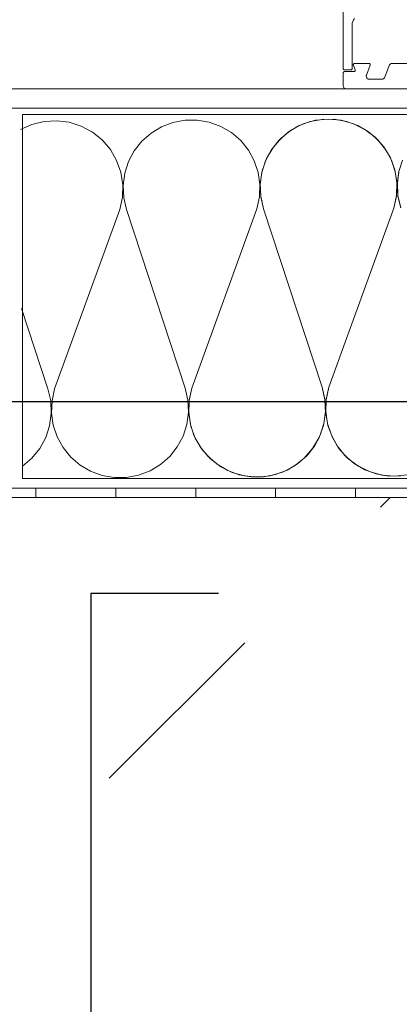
# Model space of a CAD drawing. Header units: metres. Extents: x 69 to 122.5, y -21.4 to -4.6.
# Tile 76 of 250: x 74.6989 to 74.7583, y -17.9818 to -17.8276. Entities that reach past the tile are written whole.
import ezdxf

# ---------------------------------------------------------------- set-up
doc = ezdxf.new("R2010")
doc.units = ezdxf.units.M
doc.header["$LTSCALE"] = 0.02
doc.linetypes.add('gestrichelt - 01', pattern=[2, 1, -1])
for name, color, linetype, lineweight in [('013_Beton und Stahlbetonarbeiten-330 Außenstützen', 7, 'Continuous', 25), ('013_Beton und Stahlbetonarbeiten-allg.', 7, 'Continuous', 13), ('026_Fensterarbeiten-330 allg.', 7, 'Continuous', 9), ('030_Sonnenschutzarbeiten-außen', 7, 'Continuous', 5), ('032_Metallarbeiten-Fenster', 7, 'Continuous', 5), ('Keine', 7, 'Continuous', 9)]:
    doc.layers.add(name, color=color, linetype=linetype, lineweight=lineweight)
doc.layers.add('014_Fassadenarbeiten-000 Aufsicht Betonfertigteile', color=7, linetype='Continuous', lineweight=9, true_color=0xc0c0c0)

msp = doc.modelspace()

# ---------------------------------------------------------------- linework, layer by layer
at = {"layer": '013_Beton und Stahlbetonarbeiten-330 Außenstützen', "color": 7, "linetype": 'gestrichelt - 01', "lineweight": 25}
for points in [[(74.68, -18.16744), (74.96, -18.16744), (74.96, -17.88744), (74.68, -17.88744)], [(74.71, -18.13744), (74.93, -18.13744), (74.93, -17.91744), (74.71, -17.91744)]]:
    msp.add_lwpolyline(points, close=True, dxfattribs=at)
at = {"layer": '013_Beton und Stahlbetonarbeiten-allg.', "color": 251, "linetype": 'Continuous', "lineweight": 9, "true_color": 0x555555}
for p, q in [((74.75533, -17.90394), (74.75683, -17.90244)), ((74.7129, -17.94637), (74.73412, -17.92516))]:
    msp.add_line(p, q, dxfattribs=at)
at = {"layer": '013_Beton und Stahlbetonarbeiten-allg.', "color": 7, "linetype": 'Continuous', "lineweight": 18}
msp.add_lwpolyline([(74.695, -18.15244), (74.945, -18.15244), (74.945, -17.90244), (74.695, -17.90244)], close=True, dxfattribs=at)
at = {"layer": '014_Fassadenarbeiten-000 Aufsicht Betonfertigteile', "color": 252, "lineweight": 18, "true_color": 0x888888}
msp.add_lwpolyline([(74.82, -17.83844), (72.12, -17.83844), (72.12, -17.35244), (74.82, -17.35244)], close=True, dxfattribs=at)
at = {"layer": '026_Fensterarbeiten-330 allg.'}
msp.add_lwpolyline([(74.94067, -17.89944), (74.69933, -17.89944), (74.69933, -17.84244), (74.94067, -17.84244)], close=True, dxfattribs=at)
at = {"layer": '030_Sonnenschutzarbeiten-außen', "color": 8, "linetype": 'Continuous', "lineweight": 5, "true_color": 0x808080}
msp.add_line((74.7495, -17.83844), (73.47, -17.83844), dxfattribs=at)
for points in [[(74.75125, -17.82743), (74.7511, -17.82764), (74.75099, -17.82788), (74.75092, -17.82813), (74.7509, -17.82839), (74.7509, -17.83526), (74.7509, -17.83526), (74.7509, -17.83529), (74.75089, -17.83532), (74.75087, -17.83536), (74.75085, -17.83538), (74.75083, -17.83541), (74.7508, -17.83543), (74.75077, -17.83544), (74.75073, -17.83545), (74.7507, -17.83546), (74.7497, -17.83546), (74.7497, -17.83546), (74.74966, -17.83545), (74.74962, -17.83544), (74.74959, -17.83542), (74.74956, -17.8354), (74.74953, -17.83537), (74.74952, -17.83533), (74.7495, -17.83529), (74.7495, -17.83526), (74.7495, -17.80532)], [(74.7895, -17.83844), (74.75, -17.83844), (74.75, -17.83844), (74.74991, -17.83843), (74.74983, -17.83841), (74.74975, -17.83837), (74.74968, -17.83832), (74.74962, -17.83826), (74.74957, -17.83819), (74.74953, -17.83811), (74.74951, -17.83803), (74.7495, -17.83794), (74.7495, -17.83594), (74.7495, -17.83594), (74.7495, -17.83591), (74.74951, -17.83587), (74.74953, -17.83584), (74.74955, -17.83581), (74.74957, -17.83579), (74.7496, -17.83577), (74.74963, -17.83575), (74.74967, -17.83574), (74.7497, -17.83574), (74.75118, -17.83574), (74.75118, -17.83574), (74.75122, -17.83574), (74.75126, -17.83573), (74.75129, -17.83571), (74.75132, -17.83568), (74.75135, -17.83565), (74.75137, -17.83562), (74.75138, -17.83559), (74.75138, -17.83555), (74.75138, -17.83551), (74.75137, -17.83547), (74.75109, -17.83471), (74.75109, -17.83471), (74.75108, -17.83467), (74.75108, -17.83463), (74.75109, -17.8346), (74.7511, -17.83456), (74.75112, -17.83453), (74.75114, -17.8345), (74.75117, -17.83447), (74.75121, -17.83445), (74.75124, -17.83444), (74.75128, -17.83444), (74.75351, -17.83444), (74.75351, -17.83444), (74.75355, -17.83444), (74.75359, -17.83445), (74.75362, -17.83447), (74.75365, -17.8345), (74.75368, -17.83453), (74.7537, -17.83456), (74.75371, -17.8346), (74.75371, -17.83463), (74.75371, -17.83467), (74.7537, -17.83471), (74.75313, -17.83627), (74.75313, -17.83627), (74.75311, -17.83636), (74.7531, -17.83646), (74.75312, -17.83655), (74.75315, -17.83664), (74.75319, -17.83673), (74.75326, -17.8368), (74.75333, -17.83686), (74.75342, -17.8369), (74.75351, -17.83693), (74.7536, -17.83694), (74.75554, -17.83694), (74.75554, -17.83694), (74.75563, -17.83693), (74.75571, -17.83691), (74.75579, -17.83687), (74.75586, -17.83682), (74.75592, -17.83676), (74.75597, -17.83669), (74.75601, -17.83661), (74.75668, -17.83477), (74.75668, -17.83477), (74.75672, -17.83469), (74.75677, -17.83462), (74.75683, -17.83456), (74.7569, -17.83451), (74.75698, -17.83447), (74.75706, -17.83445), (74.75715, -17.83444), (74.7835, -17.83444)]]:
    msp.add_lwpolyline(points, dxfattribs=at)
at = {"layer": '032_Metallarbeiten-Fenster', "color": 7, "linetype": 'Continuous', "lineweight": 9}
msp.add_lwpolyline([(74.999, -17.84144), (74.641, -17.84144), (74.641, -17.83844), (74.999, -17.83844)], close=True, dxfattribs=at)
for points in [[(74.87642, -17.90244), (74.695, -17.90244), (74.695, -17.84244), (74.66478, -17.84244)], [(74.75849, -17.89905), (74.75657, -17.89906), (74.75468, -17.89873), (74.75288, -17.89807), (74.75123, -17.8971), (74.75123, -17.8971), (74.74977, -17.89584), (74.74857, -17.89435), (74.74765, -17.89267), (74.74704, -17.89085), (74.74677, -17.88895), (74.74684, -17.88703), (74.74725, -17.88516), (74.75744, -17.8571), (74.75744, -17.8571), (74.75785, -17.85522), (74.75792, -17.85331), (74.75764, -17.85141), (74.75704, -17.84959), (74.75612, -17.84791), (74.75491, -17.84641), (74.75346, -17.84516), (74.75346, -17.84516), (74.7518, -17.84419), (74.75, -17.84353), (74.74811, -17.8432), (74.74619, -17.84321), (74.74431, -17.84356), (74.74252, -17.84424), (74.74087, -17.84524), (74.74087, -17.84524), (74.73944, -17.84651), (74.73825, -17.84801), (74.73735, -17.8497), (74.73676, -17.85153), (74.73651, -17.85343), (74.7366, -17.85535), (74.73704, -17.85722), (74.7462, -17.88516), (74.7462, -17.88516), (74.74663, -17.88703), (74.74673, -17.88895), (74.74648, -17.89085), (74.74589, -17.89268), (74.74499, -17.89437), (74.7438, -17.89588), (74.74236, -17.89715), (74.74236, -17.89715), (74.74072, -17.89814), (74.73893, -17.89883), (74.73704, -17.89918), (74.73512, -17.89919), (74.73323, -17.89886), (74.73143, -17.8982), (74.72978, -17.89722), (74.72978, -17.89722), (74.72832, -17.89597), (74.72712, -17.89448), (74.7262, -17.8928), (74.72559, -17.89098), (74.72532, -17.88908), (74.72539, -17.88716), (74.7258, -17.88528), (74.73599, -17.85722), (74.73599, -17.85722), (74.7364, -17.85535), (74.73647, -17.85343), (74.7362, -17.85153), (74.73559, -17.84971), (74.73467, -17.84803), (74.73346, -17.84654), (74.73201, -17.84529), (74.73201, -17.84529), (74.73035, -17.84432), (74.72855, -17.84365), (74.72666, -17.84332), (74.72475, -17.84333), (74.72286, -17.84369), (74.72107, -17.84437), (74.71943, -17.84536), (74.71943, -17.84536), (74.71799, -17.84663), (74.7168, -17.84814), (74.7159, -17.84983), (74.71531, -17.85166), (74.71506, -17.85356), (74.71515, -17.85548), (74.71559, -17.85734), (74.72475, -17.88529), (74.72475, -17.88529), (74.72518, -17.88716), (74.72528, -17.88908), (74.72503, -17.89098), (74.72444, -17.89281), (74.72354, -17.8945), (74.72235, -17.89601), (74.72091, -17.89728), (74.72091, -17.89728), (74.71927, -17.89827), (74.71748, -17.89895), (74.71559, -17.89931), (74.71367, -17.89932), (74.71178, -17.89899), (74.70998, -17.89832), (74.70833, -17.89735), (74.70833, -17.89735), (74.70688, -17.8961), (74.70567, -17.89461), (74.70475, -17.89292), (74.70414, -17.8911), (74.70387, -17.8892), (74.70394, -17.88728), (74.70435, -17.88541), (74.71454, -17.85735), (74.71454, -17.85735), (74.71495, -17.85542), (74.71501, -17.85345), (74.71471, -17.8515), (74.71405, -17.84965), (74.71307, -17.84794), (74.71178, -17.84644), (74.71025, -17.8452), (74.70852, -17.84427), (74.70664, -17.84366), (74.70468, -17.84342), (74.70271, -17.84353), (74.7008, -17.844), (74.69901, -17.84482)], [(74.75954, -17.8989), (74.75753, -17.8991), (74.75552, -17.89892), (74.75359, -17.89837), (74.75179, -17.89747), (74.75019, -17.89625), (74.74884, -17.89475), (74.7478, -17.89302), (74.74711, -17.89113), (74.74678, -17.88914), (74.74683, -17.88713), (74.74725, -17.88516), (74.75744, -17.8571), (74.75744, -17.8571), (74.75786, -17.85513), (74.7579, -17.85312), (74.75757, -17.85113), (74.75688, -17.84924), (74.75584, -17.84751), (74.7545, -17.84601), (74.7529, -17.84479), (74.7511, -17.84389), (74.74916, -17.84334), (74.74715, -17.84316), (74.74515, -17.84336), (74.74322, -17.84393), (74.74143, -17.84486), (74.73984, -17.8461), (74.73852, -17.84761), (74.7375, -17.84935), (74.73683, -17.85125), (74.73652, -17.85324), (74.73659, -17.85525), (74.73704, -17.85722), (74.7462, -17.88516), (74.7462, -17.88516), (74.74665, -17.88713), (74.74672, -17.88914), (74.74641, -17.89113), (74.74574, -17.89303), (74.74472, -17.89477), (74.74339, -17.89629), (74.74181, -17.89753), (74.74002, -17.89845), (74.73809, -17.89903), (74.73608, -17.89923), (74.73408, -17.89905), (74.73214, -17.8985), (74.73034, -17.8976), (74.72874, -17.89637), (74.72739, -17.89487), (74.72636, -17.89315), (74.72566, -17.89126), (74.72533, -17.88927), (74.72538, -17.88725), (74.7258, -17.88528)], [(74.75879, -17.84958), (74.75821, -17.8514), (74.75796, -17.85331), (74.75805, -17.85522), (74.75849, -17.85709)], [(74.75828, -17.85112), (74.75797, -17.85311), (74.75804, -17.85513), (74.75849, -17.85709)], [(74.69917, -17.87282), (74.7033, -17.88542), (74.7033, -17.88542), (74.70374, -17.88731), (74.70383, -17.88925), (74.70356, -17.89118), (74.70295, -17.89303), (74.70202, -17.89474), (74.70079, -17.89625), (74.69931, -17.89751)]]:
    msp.add_lwpolyline(points, dxfattribs=at)
at = {"layer": 'Keine', "color": 7, "linetype": 'Continuous', "lineweight": 9}
msp.add_lwpolyline([(74.87642, -17.90094), (74.6965, -17.90094), (74.6965, -17.84094), (74.66478, -17.84094)], dxfattribs=at)
for points in [[(74.6965, -17.90094), (74.695, -17.90244), (74.70142, -17.90244), (74.70142, -17.90094)], [(74.71392, -17.90244), (74.70142, -17.90244), (74.70142, -17.90094), (74.71392, -17.90094)], [(74.72642, -17.90244), (74.71392, -17.90244), (74.71392, -17.90094), (74.72642, -17.90094)], [(74.73892, -17.90244), (74.72642, -17.90244), (74.72642, -17.90094), (74.73892, -17.90094)], [(74.75142, -17.90244), (74.73892, -17.90244), (74.73892, -17.90094), (74.75142, -17.90094)], [(74.76392, -17.90244), (74.75142, -17.90244), (74.75142, -17.90094), (74.76392, -17.90094)]]:
    msp.add_lwpolyline(points, close=True, dxfattribs=at)

doc.saveas('drawing.dxf')
